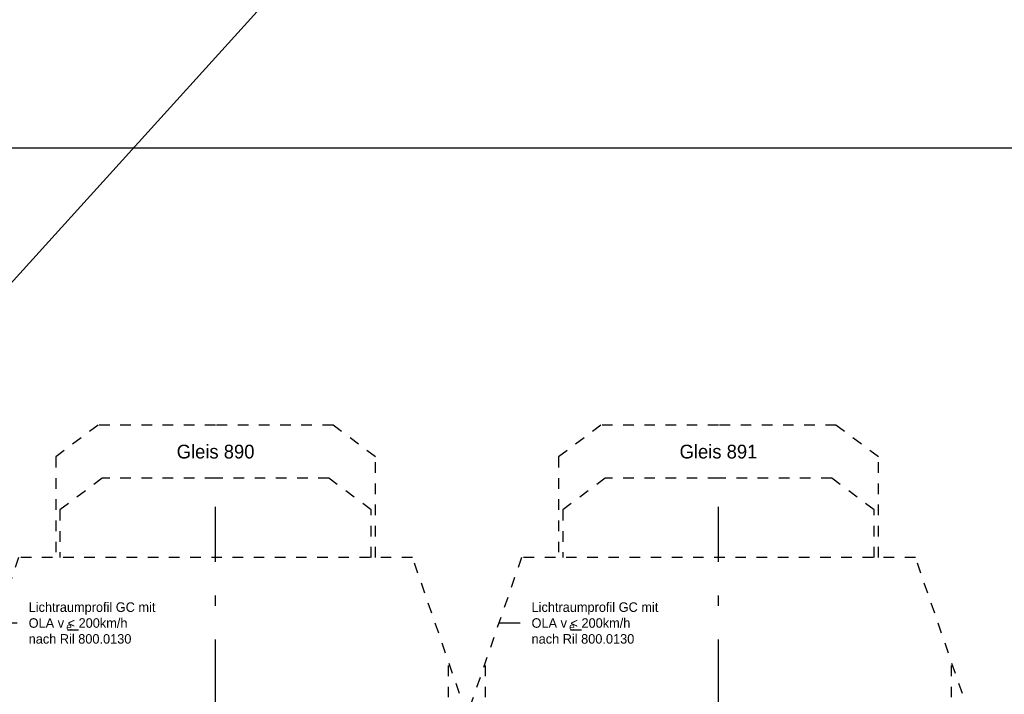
# Model space of a CAD drawing. Header units: metres. Extents: x -8 to 484, y -254 to 116.
# Tile 152 of 172: x 433.44 to 442.74, y 41.18 to 47.55. Entities that reach past the tile are written whole.
import ezdxf

# ---------------------------------------------------------------- set-up
doc = ezdxf.new("R2010")
doc.units = ezdxf.units.M
doc.linetypes.add('STRICHLINIE', pattern=[0.75, 0.5, -0.25])
doc.linetypes.add('STRICHPUNKT', pattern=[25.4, 12.7, -6.35, 0, -6.35])
doc.layers.add('GTU_A_Ansichtsfenster', color=6, linetype='Continuous', plot=False)
doc.layers.add('GTU_A_Hilfslayer', color=3, linetype='Continuous', plot=False)
for name, color, linetype in [('GTU_A_Gleisachse', 7, 'STRICHPUNKT'), ('GTU_A_Lichtraumprofil', 252, 'Continuous'), ('GTU_A_Texte', 7, 'Continuous')]:
    doc.layers.add(name, color=color, linetype=linetype)
doc.styles.add('PROVI', font='PROVI.SHX')

# ---------------------------------------------------------------- blocks, each defined once
blk = doc.blocks.new('Lira_250m GC mit_Ola')
at = {"layer": 'GTU_A_Lichtraumprofil', "linetype": 'ByBlock', "lineweight": -3, "ltscale": 5}
blk.add_line((-1.1245, 4.2809), (-1.3245, 4.2809), dxfattribs=at)
at = {"layer": 'GTU_A_Lichtraumprofil', "linetype": 'STRICHLINIE', "ltscale": 0.2}
for points in [[(2.26, 4.9), (2.26, 5.85), (1.86, 6.15), (0.75, 6.15), (-0.36, 6.15), (-0.76, 5.85), (-0.76, 4.9)], [(2.22, 4.9), (2.22, 5.35), (1.82, 5.65), (0.75, 5.65), (-0.32, 5.65), (-0.72, 5.35), (-0.72, 4.9)], [(0.75, 0.055), (1.3875, 0.055), (1.3875, -0.038), (1.4625, -0.038), (1.4625, 0), (1.6125, 0), (1.6125, 0.055), (2.025, 0.055), (3.25, 0.055), (3.25, 0.38), (3.25, 3.05), (2.61, 4.9), (-1.11, 4.9), (-1.75, 3.05), (-1.75, 0.38), (-1.75, 0.055), (-0.525, 0.055), (-0.1125, 0.055), (-0.1125, 0), (0.0375, 0), (0.0375, -0.038), (0.1125, -0.038), (0.1125, 0.055), (0.75, 0.055)], [(-1.75, 0.38), (-1.45, 0.38), (-1.45, 3.9172)], [(3.25, 0.38), (2.95, 0.38), (2.95, 3.9172)], [(-0.525, 0.055), (-0.85, 0.38), (-0.95, 0.38), (-0.95, 0.76), (-1.75, 0.76)], [(2.025, 0.055), (2.35, 0.38), (2.45, 0.38), (2.45, 0.76), (3.25, 0.76)]]:
    blk.add_lwpolyline(points, dxfattribs=at)
at = {"layer": 'GTU_A_Lichtraumprofil', "insert": (-1.0154, 4.2809), "char_height": 0.09, "width": 1.375291, "attachment_point": 4, "style": 'PROVI', "bg_fill": 3, "box_fill_scale": 1, "bg_fill_color": 256, "bg_fill_true_color": 13158600, "bg_fill_transparency": 0}
blk.add_mtext('Lichtraumprofil GC mit OLA v {\\L<} 200km/h\\Pnach Ril 800.0130', dxfattribs=at)
at = {"layer": 'GTU_A_Lichtraumprofil', "insert": (-0.66, 4.2462), "char_height": 0.07, "width": 0.018265, "attachment_point": 4, "style": 'PROVI'}
blk.add_mtext('e', dxfattribs=at)

msp = doc.modelspace()

# ---------------------------------------------------------------- block references
at = {"layer": 'GTU_A_Lichtraumprofil'}
msp.add_blockref('Lira_250m GC mit_Ola', (434.5426, 37.5681, 23875.401), dxfattribs=at)

# ---------------------------------------------------------------- next in the draw order: linework, layer by layer
at = {"layer": 'GTU_A_Gleisachse', "color": 7, "ltscale": 0.05}
msp.add_line((435.2925, 36.948, 23875.401), (435.2925, 42.948, 23875.401), dxfattribs=at)

# ---------------------------------------------------------------- next in the draw order: block references
at = {"layer": 'GTU_A_Lichtraumprofil'}
msp.add_blockref('Lira_250m GC mit_Ola', (439.2926, 37.5681, 23875.401), dxfattribs=at)

# ---------------------------------------------------------------- next in the draw order: texts
at = {"layer": 'GTU_A_Texte', "insert": (435.2926, 43.4681, 23875.401), "char_height": 0.13, "attachment_point": 5, "style": 'PROVI', "bg_fill": 3, "box_fill_scale": 1, "bg_fill_color": 1, "bg_fill_transparency": 0}
msp.add_mtext('Gleis 890', dxfattribs=at)

# ---------------------------------------------------------------- next in the draw order: linework, layer by layer
at = {"layer": 'GTU_A_Gleisachse', "color": 7, "ltscale": 0.05}
msp.add_line((440.0425, 36.948, 23875.401), (440.0425, 42.948, 23875.401), dxfattribs=at)

# ---------------------------------------------------------------- next in the draw order: texts
at = {"layer": 'GTU_A_Texte', "insert": (440.0426, 43.4681, 23875.401), "char_height": 0.13, "attachment_point": 5, "style": 'PROVI', "bg_fill": 3, "box_fill_scale": 1, "bg_fill_color": 1, "bg_fill_transparency": 0}
msp.add_mtext('Gleis 891', dxfattribs=at)

# ---------------------------------------------------------------- next in the draw order: linework, layer by layer
at = {"layer": 'GTU_A_Ansichtsfenster', "linetype": 'Continuous', "elevation": 23875.401, "flags": 128}
msp.add_lwpolyline([(414.0926, 31.9847), (461.5926, 31.9847), (461.5926, 46.3347), (414.0926, 46.3347)], close=True, dxfattribs=at)
at = {"layer": 'GTU_A_Hilfslayer', "linetype": 'Continuous'}
msp.add_line((483.5984, 100.5469), (373.609, -20.9338), dxfattribs=at)

doc.saveas('drawing.dxf')
